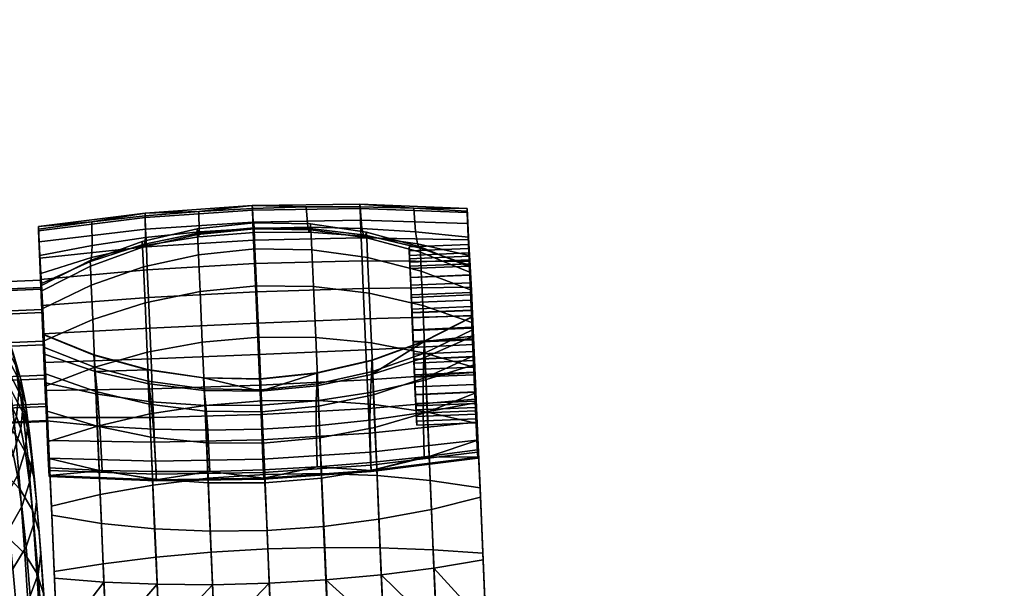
# Model space of a CAD drawing. Header units: millimetres. Extents: x -347 to 347, y -351 to 365.
# Tile 183 of 240: x 263 to 346, y 210 to 258. Entities that reach past the tile are written whole.
import ezdxf

# ---------------------------------------------------------------- set-up
doc = ezdxf.new("R2010")
doc.units = ezdxf.units.MM
doc.header["$MEASUREMENT"] = 0
for name, color, linetype in [('kolecka', 250, 'Continuous'), ('podrucky', 7, 'Continuous'), ('ram', 7, 'Continuous')]:
    doc.layers.add(name, color=color, linetype=linetype)

msp = doc.modelspace()

# ---------------------------------------------------------------- meshes
at = {"layer": 'kolecka'}
mesh = msp.add_polyface(dxfattribs=at)
corners = [(193.84, 262.473, 30.246), (192.188, 262.596, 30.331), (192.388, 262.786, 26.127), (194.046, 262.681, 26.085), (195.588, 262.364, 30.186), (195.754, 262.596, 26.056), (195.422, 262.449, 34.326), (193.634, 262.63, 34.413), (197.406, 262.29, 30.15), (197.498, 262.54, 26.038), (197.314, 262.328, 34.273), (197.222, 262.462, 38.392), (195.256, 262.674, 38.453), (199.259, 262.262, 30.138), (199.259, 262.521, 26.032), (199.259, 262.284, 34.255), (199.259, 262.387, 38.372), (199.259, 262.544, 42.487), (197.13, 262.657, 42.508), (201.112, 262.29, 30.15), (201.021, 262.54, 26.038), (201.204, 262.328, 34.273), (201.296, 262.462, 38.392), (201.388, 262.657, 42.508), (202.93, 262.364, 30.186), (202.764, 262.596, 26.056), (203.096, 262.449, 34.326), (203.262, 262.674, 38.453), (204.678, 262.473, 30.246), (204.472, 262.681, 26.085), (204.885, 262.63, 34.413), (331.408, -56.337, 32.196), (331.408, -56.284, 28.713), (313.408, -56.284, 28.713), (313.408, -56.337, 32.196), (331.408, -56.798, 35.673), (313.408, -56.798, 35.673), (311.408, -56.758, 24.541), (300.408, -56.758, 24.541), (300.408, -56.378, 27.304), (311.408, -56.257, 30), (300.408, -56.257, 30), (300.408, -56.378, 32.696), (311.408, -56.758, 35.459), (299.304, -56.466, 30), (299.304, -57.041, 35.812), (333.408, -56.758, 24.541), (333.408, -56.257, 30), (344.408, -56.378, 27.304), (344.408, -56.758, 24.541), (333.408, -56.758, 35.459), (344.408, -56.378, 32.696), (344.408, -56.257, 30), (344.408, -56.758, 35.459), (345.513, -56.466, 30), (345.513, -56.996, 24.419)]
mesh.append_faces([[corners[k] for k in face] for face in [(0, 1, 2, 3), (4, 0, 3, 5), (6, 7, 0, 4), (8, 4, 5, 9), (10, 6, 4, 8), (11, 12, 6, 10), (13, 8, 9, 14), (15, 10, 8, 13), (16, 11, 10, 15), (17, 18, 11, 16), (19, 13, 14, 20), (21, 15, 13, 19), (22, 16, 15, 21), (23, 17, 16, 22), (24, 19, 20, 25), (26, 21, 19, 24), (27, 22, 21, 26), (28, 24, 25, 29), (30, 26, 24, 28), (31, 32, 33, 34), (35, 31, 34, 36), (37, 38, 39, 40), (40, 41, 42, 43), (41, 40, 39, 39), (44, 41, 39, 39), (44, 42, 41, 41), (44, 45, 42, 42), (46, 47, 48, 49), (47, 50, 51, 52), (50, 53, 51, 51), (52, 48, 47, 47), (54, 48, 52, 52), (54, 52, 51, 51), (55, 49, 48, 48), (54, 55, 48, 48)]])
at = {"layer": 'podrucky'}
mesh = msp.add_polyface(dxfattribs=at)
corners = [(264.525, 238.891, 579.466), (265.338, 219.715, 581.137), (264.489, 239.804, 581.766), (264.655, 235.72, 575.889), (265.227, 222.221, 577.066), (264.581, 237.511, 577.495), (265.292, 220.733, 578.957), (265.06, 227.05, 610.544), (264.673, 236.214, 611.149), (264.595, 237.735, 598.829), (265.183, 223.866, 599.327), (264.489, 239.935, 586.612), (264.743, 235.223, 635.947), (264.92, 231.108, 639.054), (264.768, 234.781, 641.761), (264.973, 230.01, 644.615), (264.916, 231.075, 633.499), (264.722, 235.375, 623.534), (265.361, 219.293, 586.032), (264.477, 240.153, 584.215), (273.367, 238.583, 611.33), (273.241, 238.642, 623.634), (277.834, 239.599, 623.657), (277.921, 239.291, 611.374), (268.935, 237.55, 611.255), (268.846, 237.218, 623.592), (273.459, 239.238, 598.983), (277.973, 239.714, 599.019), (268.994, 238.576, 598.919), (268.802, 237.298, 635.913), (273.179, 238.906, 635.887), (264.743, 235.223, 635.947), (264.722, 235.375, 623.534), (277.791, 239.98, 635.868), (264.673, 236.214, 611.149), (277.925, 241.421, 586.788), (273.429, 241.047, 586.755), (264.595, 237.735, 598.829), (268.948, 240.551, 586.696), (264.489, 239.935, 586.612), (264.477, 240.153, 584.215), (273.416, 241.281, 584.187), (264.489, 239.804, 581.766), (273.429, 240.907, 581.563), (264.525, 238.891, 579.466), (273.468, 239.929, 579.1), (273.528, 238.451, 576.987), (264.581, 237.511, 577.495), (264.655, 235.72, 575.889), (273.607, 236.531, 575.267), (264.846, 231.159, 574.071), (264.746, 233.547, 574.71), (273.704, 234.204, 574.003), (273.812, 231.645, 573.319), (273.283, 236.775, 648.527), (273.417, 233.772, 654.775), (278.035, 234.72, 655.227), (277.897, 237.797, 648.823), (268.902, 235.253, 648.046), (269.031, 232.372, 654.042), (273.207, 238.417, 642.305), (277.819, 239.48, 642.446), (268.829, 236.83, 642.073), (264.837, 233.292, 647.399), (264.958, 230.573, 653.058), (264.768, 234.781, 641.761)]
mesh.append_faces([[corners[k] for k in face] for face in [(0, 1, 2, 2), (3, 4, 5, 5), (5, 6, 0, 0), (7, 8, 9, 9), (10, 9, 11, 11), (12, 13, 14, 14), (13, 15, 14, 14), (16, 12, 17, 17), (18, 11, 19, 19), (20, 21, 22, 23), (24, 25, 21, 20), (26, 20, 23, 27), (28, 24, 20, 26), (29, 30, 21, 25), (31, 29, 25, 32), (30, 33, 22, 21), (32, 25, 24, 34), (26, 27, 35, 36), (34, 24, 28, 37), (28, 26, 36, 38), (37, 28, 38, 39), (40, 39, 38, 38), (41, 40, 38, 38), (42, 40, 41, 43), (44, 42, 43, 45), (41, 36, 35, 35), (38, 36, 41, 41), (45, 46, 47, 44), (48, 47, 46, 49), (50, 51, 52, 53), (51, 48, 49, 52), (54, 55, 56, 57), (58, 59, 55, 54), (60, 54, 57, 61), (62, 58, 54, 60), (58, 63, 64, 59), (63, 58, 62, 65), (33, 30, 60, 61), (62, 60, 30, 29), (65, 62, 29, 31)]])
mesh = msp.add_polyface(dxfattribs=at)
corners = [(282.544, 239.66, 611.386), (282.541, 240.055, 623.662), (287.269, 239.998, 623.647), (287.181, 239.683, 611.364), (277.921, 239.291, 611.374), (277.834, 239.599, 623.657), (282.516, 240.001, 599.028), (287.066, 240.098, 599.009), (277.973, 239.714, 599.019), (282.536, 240.479, 635.858), (287.307, 240.383, 635.858), (277.791, 239.98, 635.868), (286.943, 241.803, 586.778), (282.431, 241.673, 586.796), (277.925, 241.421, 586.788), (278.391, 226.407, 622.563), (273.734, 226.962, 622.438), (273.922, 225.472, 611.016), (278.518, 225.165, 611.135), (283.119, 226.354, 622.601), (283.156, 225.192, 611.172), (278.318, 227.46, 633.925), (273.633, 228.137, 633.838), (283.089, 227.365, 633.951), (287.835, 227.863, 633.915), (282.431, 241.53, 581.489), (273.429, 240.907, 581.563), (273.416, 241.281, 584.187), (282.418, 241.913, 584.171), (282.471, 240.531, 578.97), (273.468, 239.929, 579.1), (282.532, 239.02, 576.811), (273.528, 238.451, 576.987), (282.614, 237.057, 575.053), (273.607, 236.531, 575.267), (282.713, 234.678, 573.76), (273.704, 234.204, 574.003), (282.823, 232.062, 573.061), (273.812, 231.645, 573.319), (282.934, 229.429, 572.987), (273.92, 229.07, 573.247), (283.044, 226.849, 573.516), (274.028, 226.545, 573.764), (278.221, 230.457, 660.908), (278.451, 225.165, 665.642), (283.202, 225.542, 665.877), (282.971, 230.878, 661.104), (273.6, 229.614, 660.318), (273.823, 224.449, 664.938), (278.035, 234.72, 655.227), (282.783, 235.175, 655.376), (277.897, 237.797, 648.823), (282.644, 238.278, 648.92), (282.565, 239.975, 642.49), (287.414, 238.2, 648.813), (287.336, 239.883, 642.435), (277.819, 239.48, 642.446), (278.367, 226.555, 643.373), (283.137, 226.471, 643.281), (283.22, 224.63, 647.667), (278.451, 224.69, 647.814), (273.683, 227.198, 643.635), (273.77, 225.265, 648.241), (278.322, 227.487, 638.646), (283.093, 227.392, 638.613), (273.637, 228.165, 638.734)]
mesh.append_faces([[corners[k] for k in face] for face in [(0, 1, 2, 3), (4, 5, 1, 0), (6, 0, 3, 7), (8, 4, 0, 6), (2, 1, 9, 10), (11, 9, 1, 5), (6, 7, 12, 13), (13, 14, 8, 6), (15, 16, 17, 18), (19, 15, 18, 20), (15, 21, 22, 16), (19, 21, 15, 15), (19, 23, 21, 21), (24, 23, 19, 19), (25, 26, 27, 28), (29, 30, 26, 25), (31, 32, 30, 29), (33, 34, 32, 31), (35, 36, 34, 33), (37, 38, 36, 35), (39, 40, 38, 37), (41, 42, 40, 39), (28, 27, 14, 14), (28, 13, 12, 12), (28, 14, 13, 13), (43, 44, 45, 46), (47, 48, 44, 43), (49, 43, 46, 50), (51, 49, 50, 52), (53, 52, 54, 55), (56, 51, 52, 53), (53, 55, 10, 9), (9, 11, 56, 53), (57, 58, 59, 60), (61, 57, 60, 62), (63, 64, 58, 57), (65, 63, 57, 61), (21, 23, 64, 64), (65, 22, 21, 63), (21, 64, 63, 63)]])
mesh = msp.add_polyface(dxfattribs=at)
corners = [(291.779, 239.362, 611.31), (291.927, 239.432, 623.613), (296.426, 238.385, 623.561), (296.281, 238.707, 611.224), (287.181, 239.683, 611.364), (287.269, 239.998, 623.647), (291.604, 240.005, 598.963), (296.109, 239.724, 598.889), (287.066, 240.098, 599.009), (291.993, 239.701, 635.866), (296.49, 238.469, 635.883), (287.307, 240.383, 635.858), (291.454, 241.81, 586.735), (286.943, 241.803, 586.778), (295.96, 241.694, 586.666), (287.826, 226.807, 622.552), (283.119, 226.354, 622.601), (283.156, 225.192, 611.172), (287.779, 225.557, 611.125), (292.42, 227.752, 622.417), (292.333, 226.251, 610.996), (287.835, 227.863, 633.915), (292.447, 228.933, 633.817), (296.824, 230.532, 633.663), (291.454, 241.669, 581.543), (282.431, 241.53, 581.489), (282.418, 241.913, 584.171), (291.441, 242.044, 584.167), (291.493, 240.692, 579.08), (282.471, 240.531, 578.97), (291.553, 239.214, 576.967), (282.532, 239.02, 576.811), (291.633, 237.294, 575.247), (282.614, 237.057, 575.053), (291.73, 234.967, 573.983), (282.713, 234.678, 573.76), (291.837, 232.408, 573.299), (282.823, 232.062, 573.061), (291.946, 229.833, 573.227), (282.934, 229.429, 572.987), (292.053, 227.308, 573.744), (283.044, 226.849, 573.516), (292.156, 224.906, 574.86), (283.149, 224.394, 574.657), (287.738, 230.86, 660.897), (287.968, 225.567, 665.631), (292.637, 225.245, 664.917), (292.414, 230.409, 660.297), (282.971, 230.878, 661.104), (283.202, 225.542, 665.877), (287.552, 235.122, 655.216), (292.231, 234.569, 654.754), (282.783, 235.175, 655.376), (292.097, 237.571, 648.506), (296.719, 233.543, 654.011), (296.591, 236.424, 648.015), (287.414, 238.2, 648.813), (282.644, 238.278, 648.92), (292.021, 239.213, 642.284), (296.517, 238.001, 642.042), (287.336, 239.883, 642.435), (287.884, 226.957, 643.362), (292.497, 227.994, 643.614), (292.584, 226.061, 648.22), (287.968, 225.093, 647.804), (283.137, 226.471, 643.281), (283.22, 224.63, 647.667), (287.839, 227.89, 638.636), (292.451, 228.961, 638.713), (283.093, 227.392, 638.613), (283.089, 227.365, 633.951)]
mesh.append_faces([[corners[k] for k in face] for face in [(0, 1, 2, 3), (4, 5, 1, 0), (6, 0, 3, 7), (8, 4, 0, 6), (9, 10, 2, 1), (11, 9, 1, 5), (8, 6, 12, 13), (6, 7, 14, 12), (15, 16, 17, 18), (19, 15, 18, 20), (16, 15, 21, 21), (19, 22, 21, 15), (19, 23, 22, 22), (24, 25, 26, 27), (28, 29, 25, 24), (30, 31, 29, 28), (32, 33, 31, 30), (34, 35, 33, 32), (36, 37, 35, 34), (38, 39, 37, 36), (40, 41, 39, 38), (42, 43, 41, 40), (26, 13, 12, 27), (14, 27, 12, 12), (44, 45, 46, 47), (48, 49, 45, 44), (50, 44, 47, 51), (52, 48, 44, 50), (53, 51, 54, 55), (56, 50, 51, 53), (57, 52, 50, 56), (58, 53, 55, 59), (60, 56, 53, 58), (58, 59, 10, 9), (60, 58, 9, 11), (61, 62, 63, 64), (65, 61, 64, 66), (67, 68, 62, 61), (69, 67, 61, 65), (67, 21, 22, 68), (69, 70, 21, 67)]])
mesh = msp.add_polyface(dxfattribs=at)
corners = [(300.492, 240.413, 579.426), (300.457, 241.325, 581.726), (300.599, 237.945, 581.183), (300.444, 241.675, 584.175), (300.572, 238.662, 583.901), (300.674, 236.103, 578.764), (300.549, 239.033, 577.455), (300.623, 237.242, 575.849), (300.456, 241.456, 586.572), (300.589, 238.33, 586.691), (300.563, 239.257, 598.789), (300.655, 236.843, 589.344), (300.759, 234.426, 591.188), (296.49, 238.469, 635.883), (300.711, 236.745, 635.907), (300.69, 236.897, 623.494), (296.426, 238.385, 623.561), (300.641, 237.735, 611.109), (296.281, 238.707, 611.224), (300.563, 239.257, 598.789), (296.109, 239.724, 598.889), (300.456, 241.456, 586.572), (295.96, 241.694, 586.666), (291.454, 241.669, 581.543), (291.441, 242.044, 584.167), (300.444, 241.675, 584.175), (300.457, 241.325, 581.726), (300.492, 240.413, 579.426), (291.493, 240.692, 579.08), (291.553, 239.214, 576.967), (300.549, 239.033, 577.455), (291.73, 234.967, 573.983), (291.633, 237.294, 575.247), (300.623, 237.242, 575.849), (300.713, 235.069, 574.669), (300.736, 236.302, 641.721), (296.517, 238.001, 642.042), (296.591, 236.424, 648.015), (300.805, 234.814, 647.359), (300.614, 237.666, 583.97), (300.742, 234.64, 584.182), (300.637, 237.044, 581.615), (300.629, 237.378, 586.389), (300.599, 237.945, 581.183), (295.603, 237.733, 581.189), (295.678, 235.891, 578.769), (300.674, 236.103, 578.764), (300.589, 238.33, 586.691), (295.593, 238.119, 586.697), (295.576, 238.451, 583.906), (300.572, 238.662, 583.901), (300.655, 236.843, 589.344), (295.659, 236.632, 589.35), (300.614, 237.666, 583.97), (295.618, 237.454, 583.976), (295.633, 237.167, 586.395), (300.629, 237.378, 586.389), (295.69, 235.878, 588.694), (300.686, 236.089, 588.688), (300.703, 235.448, 579.518), (295.707, 235.236, 579.524), (295.642, 236.833, 581.621), (300.637, 237.044, 581.615), (295.618, 237.454, 583.976), (295.642, 236.833, 581.621), (295.603, 237.733, 581.189), (295.678, 235.891, 578.769), (295.593, 238.119, 586.697), (295.576, 238.451, 583.906), (295.659, 236.632, 589.35), (295.633, 237.167, 586.395), (295.69, 235.878, 588.694)]
mesh.append_faces([[corners[k] for k in face] for face in [(0, 1, 2, 2), (3, 4, 1, 1), (1, 4, 2, 2), (5, 6, 0, 0), (0, 2, 5, 5), (7, 6, 5, 5), (8, 9, 3, 3), (8, 10, 11, 11), (11, 9, 8, 8), (10, 12, 11, 11), (9, 4, 3, 3), (13, 14, 15, 16), (17, 18, 16, 15), (18, 17, 19, 20), (20, 19, 21, 22), (23, 24, 25, 26), (22, 21, 25, 25), (25, 24, 22, 22), (26, 27, 28, 23), (29, 28, 27, 30), (31, 32, 33, 34), (32, 29, 30, 33), (35, 36, 37, 38), (36, 35, 14, 13), (39, 40, 41, 41), (40, 39, 42, 42), (43, 44, 45, 46), (47, 48, 49, 50), (51, 52, 48, 47), (50, 49, 44, 43), (53, 54, 55, 56), (56, 55, 57, 58), (59, 60, 61, 62), (62, 61, 54, 53), (63, 64, 65, 65), (66, 65, 64, 64), (67, 63, 68, 68), (65, 68, 63, 63), (69, 70, 67, 67), (63, 67, 70, 70), (70, 69, 71, 71)]])
mesh = msp.add_polyface(dxfattribs=at)
corners = [(265.361, 219.293, 586.032), (264.477, 240.153, 584.215), (265.362, 219.214, 583.56), (265.124, 226.805, 658.08), (265.209, 224.689, 654.43), (265.381, 220.719, 658.311), (265.337, 219.922, 588.356), (264.489, 239.935, 586.612), (265.326, 222.127, 662.265), (265.586, 215.96, 661.383), (273.922, 225.472, 611.016), (269.419, 226.106, 610.817), (269.635, 223.423, 599.521), (274.141, 223.158, 599.659), (278.518, 225.165, 611.135), (278.678, 223.076, 599.74), (283.156, 225.192, 611.172), (283.228, 223.176, 599.764), (287.779, 225.557, 611.125), (287.771, 223.46, 599.73), (292.333, 226.251, 610.996), (292.285, 223.926, 599.639), (269.832, 219.706, 588.513), (265.183, 223.866, 599.327), (265.337, 219.922, 588.356), (278.849, 219.623, 588.688), (274.338, 219.606, 588.623), (265.06, 227.05, 610.544), (283.361, 219.755, 588.706), (287.867, 220.004, 588.678), (292.364, 220.369, 588.603), (283.149, 224.394, 574.657), (274.131, 224.144, 574.88), (274.028, 226.545, 573.764), (283.044, 226.849, 573.516), (283.24, 222.273, 576.341), (274.22, 222.069, 576.528), (292.246, 222.832, 576.508), (292.156, 224.906, 574.86), (283.312, 220.644, 578.412), (274.29, 220.476, 578.554), (292.315, 221.239, 578.534), (292.364, 220.147, 580.87), (283.362, 219.529, 580.8), (265.144, 224.157, 575.528), (265.048, 226.399, 574.486), (265.292, 220.733, 578.957), (265.227, 222.221, 577.066), (283.202, 225.542, 665.877), (283.467, 219.379, 669.52), (288.23, 219.455, 669.245), (287.968, 225.567, 665.631), (278.451, 225.165, 665.642), (278.713, 219.052, 669.255), (273.823, 224.449, 664.938), (274.08, 218.485, 668.463), (269.42, 223.424, 663.795), (269.666, 217.7, 667.179), (265.326, 222.127, 662.265), (269.206, 228.38, 659.362), (265.124, 226.805, 658.08), (283.335, 222.006, 651.518), (288.084, 222.435, 651.704), (288.231, 219.06, 655.002), (283.48, 218.674, 654.775), (278.568, 222.032, 651.715), (278.714, 218.658, 655.013), (273.891, 222.509, 652.285), (274.043, 219.01, 655.705), (269.409, 223.409, 653.203), (269.57, 219.708, 656.82), (283.22, 224.63, 647.667), (287.968, 225.093, 647.804), (278.451, 224.69, 647.814), (273.77, 225.265, 648.241), (269.281, 226.323, 648.926), (265.381, 220.719, 658.311), (265.209, 224.689, 654.43)]
mesh.append_faces([[corners[k] for k in face] for face in [(0, 1, 2, 2), (3, 4, 5, 5), (6, 7, 0, 0), (8, 3, 5, 5), (5, 9, 8, 8), (10, 11, 12, 13), (14, 10, 13, 15), (16, 14, 15, 17), (18, 16, 17, 19), (20, 18, 19, 21), (22, 12, 23, 24), (25, 15, 13, 26), (26, 13, 12, 22), (12, 11, 27, 23), (15, 25, 28, 17), (29, 19, 17, 28), (30, 21, 19, 29), (31, 32, 33, 34), (35, 36, 32, 31), (37, 35, 31, 38), (39, 40, 36, 35), (41, 39, 35, 37), (42, 43, 39, 41), (44, 45, 33, 32), (46, 47, 36, 40), (47, 44, 32, 36), (48, 49, 50, 51), (52, 53, 49, 48), (54, 55, 53, 52), (56, 57, 55, 54), (58, 56, 59, 60), (61, 62, 63, 64), (65, 61, 64, 66), (67, 65, 66, 68), (69, 67, 68, 70), (71, 72, 62, 61), (73, 71, 61, 65), (74, 73, 65, 67), (75, 74, 67, 69), (76, 77, 69, 70)]])
mesh = msp.add_polyface(dxfattribs=at)
corners = [(264.746, 233.547, 574.71), (265.144, 224.157, 575.528), (264.655, 235.72, 575.889), (264.846, 231.159, 574.071), (265.048, 226.399, 574.486), (264.948, 228.755, 574.004), (265.227, 222.221, 577.066), (264.477, 240.153, 584.215), (264.489, 239.804, 581.766), (265.362, 219.214, 583.56), (265.292, 220.733, 578.957), (264.581, 237.511, 577.495), (265.338, 219.715, 581.137), (264.525, 238.891, 579.466), (265.183, 223.866, 599.327), (265.06, 227.05, 610.544), (264.595, 237.735, 598.829), (264.722, 235.375, 623.534), (264.673, 236.214, 611.149), (264.971, 229.456, 621.952), (264.916, 231.075, 633.499), (264.837, 233.292, 647.399), (264.768, 234.781, 641.761), (264.973, 230.01, 644.615), (264.743, 235.223, 635.947), (264.92, 231.108, 639.054), (265.072, 227.817, 649.841), (264.958, 230.573, 653.058), (265.124, 226.805, 658.08), (265.209, 224.689, 654.43), (264.489, 239.935, 586.612), (265.337, 219.922, 588.356), (273.734, 226.962, 622.438), (269.235, 227.992, 622.232), (269.419, 226.106, 610.817), (273.922, 225.472, 611.016), (264.971, 229.456, 621.952), (265.06, 227.05, 610.544), (269.135, 229.361, 633.694), (264.916, 231.075, 633.499), (273.633, 228.137, 633.838), (264.948, 228.755, 574.004), (264.846, 231.159, 574.071), (273.812, 231.645, 573.319), (273.92, 229.07, 573.247), (274.028, 226.545, 573.764), (265.048, 226.399, 574.486), (269.206, 228.38, 659.362), (269.42, 223.424, 663.795), (273.823, 224.449, 664.938), (273.6, 229.614, 660.318), (273.417, 233.772, 654.775), (278.221, 230.457, 660.908), (278.035, 234.72, 655.227), (269.031, 232.372, 654.042), (264.958, 230.573, 653.058), (265.124, 226.805, 658.08), (269.189, 228.368, 644.055), (273.683, 227.198, 643.635), (273.77, 225.265, 648.241), (269.281, 226.323, 648.926), (269.14, 229.391, 638.872), (273.637, 228.165, 638.734), (269.409, 223.409, 653.203), (265.209, 224.689, 654.43), (265.072, 227.817, 649.841), (264.973, 230.01, 644.615), (264.92, 231.108, 639.054)]
mesh.append_faces([[corners[k] for k in face] for face in [(0, 1, 2, 2), (3, 4, 0, 0), (0, 4, 1, 1), (5, 4, 3, 3), (6, 2, 1, 1), (7, 8, 9, 9), (10, 11, 6, 6), (10, 12, 13, 13), (12, 9, 8, 8), (14, 15, 16, 16), (17, 18, 19, 19), (15, 19, 18, 18), (20, 17, 19, 19), (21, 22, 23, 23), (24, 20, 25, 25), (21, 26, 27, 27), (21, 23, 26, 26), (28, 27, 29, 29), (26, 29, 27, 27), (30, 31, 14, 14), (32, 33, 34, 35), (34, 33, 36, 37), (33, 38, 39, 36), (38, 33, 40, 40), (40, 33, 32, 32), (41, 42, 43, 44), (44, 45, 46, 41), (47, 48, 49, 50), (51, 50, 52, 53), (54, 47, 50, 51), (54, 55, 56, 47), (57, 58, 59, 60), (61, 62, 58, 57), (60, 63, 64, 65), (66, 67, 61, 57), (57, 60, 65, 66), (61, 40, 62, 62), (61, 39, 38, 38), (38, 40, 61, 61), (61, 67, 39, 39)]])
mesh = msp.add_polyface(dxfattribs=at)
corners = [(300.813, 232.681, 574.031), (300.713, 235.069, 574.669), (300.785, 233.452, 577.275), (300.623, 237.242, 575.849), (300.674, 236.103, 578.764), (300.563, 239.257, 598.789), (300.875, 231.711, 591.906), (300.759, 234.426, 591.188), (301.028, 228.571, 610.504), (300.641, 237.735, 611.109), (300.939, 230.978, 621.912), (300.69, 236.897, 623.494), (300.711, 236.745, 635.907), (300.736, 236.302, 641.721), (300.888, 232.629, 639.014), (300.883, 232.597, 633.459), (300.805, 234.814, 647.359), (300.941, 231.532, 644.575), (301.04, 229.339, 649.801), (301.15, 225.388, 599.287), (291.837, 232.408, 573.299), (291.73, 234.967, 573.983), (300.713, 235.069, 574.669), (300.813, 232.681, 574.031), (300.805, 234.814, 647.359), (296.591, 236.424, 648.015), (296.719, 233.543, 654.011), (300.927, 232.094, 653.018), (300.821, 232.704, 581.31), (300.703, 235.448, 579.518), (300.637, 237.044, 581.615), (300.742, 234.64, 584.182), (300.798, 233.15, 578.228), (300.9, 230.734, 577.94), (300.686, 236.089, 588.688), (300.81, 233.123, 587.296), (300.629, 237.378, 586.389), (300.876, 231.641, 590.908), (300.776, 233.994, 590.286), (300.674, 236.103, 578.764), (295.678, 235.891, 578.769), (295.789, 233.241, 577.281), (300.785, 233.452, 577.275), (300.759, 234.426, 591.188), (295.763, 234.214, 591.193), (295.659, 236.632, 589.35), (300.655, 236.843, 589.344), (300.875, 231.711, 591.906), (295.879, 231.499, 591.911), (300.686, 236.089, 588.688), (295.69, 235.878, 588.694), (295.781, 233.782, 590.292), (300.776, 233.994, 590.286), (300.798, 233.15, 578.228), (295.803, 232.939, 578.234), (295.707, 235.236, 579.524), (300.703, 235.448, 579.518), (295.881, 231.429, 590.914), (300.876, 231.641, 590.908), (295.707, 235.236, 579.524), (295.803, 232.939, 578.234), (295.789, 233.241, 577.281), (295.907, 230.453, 576.948), (295.642, 236.833, 581.621), (295.678, 235.891, 578.769), (295.879, 231.499, 591.911), (295.881, 231.429, 590.914), (295.781, 233.782, 590.292), (295.763, 234.214, 591.193), (295.69, 235.878, 588.694), (295.659, 236.632, 589.35), (295.825, 232.493, 581.316), (300.821, 232.704, 581.31), (300.742, 234.64, 584.182), (295.747, 234.428, 584.188), (295.747, 234.428, 584.188), (300.742, 234.64, 584.182), (300.81, 233.123, 587.296), (295.814, 232.912, 587.301)]
mesh.append_faces([[corners[k] for k in face] for face in [(0, 1, 2, 2), (3, 2, 1, 1), (4, 2, 3, 3), (5, 6, 7, 7), (8, 5, 9, 9), (10, 9, 11, 11), (12, 13, 14, 14), (15, 11, 12, 12), (15, 12, 14, 14), (16, 17, 13, 13), (17, 14, 13, 13), (18, 17, 16, 16), (10, 11, 15, 15), (8, 19, 5, 5), (20, 21, 22, 23), (24, 25, 26, 27), (28, 29, 30, 30), (31, 28, 30, 30), (32, 29, 28, 28), (33, 32, 28, 28), (34, 35, 36, 36), (37, 35, 38, 38), (34, 38, 35, 35), (36, 35, 31, 31), (39, 40, 41, 42), (43, 44, 45, 46), (47, 48, 44, 43), (49, 50, 51, 52), (53, 54, 55, 56), (52, 51, 57, 58), (59, 60, 61, 61), (62, 61, 60, 60), (63, 59, 64, 64), (61, 64, 59, 59), (65, 66, 67, 67), (67, 68, 65, 65), (68, 67, 69, 69), (68, 69, 70, 70), (71, 72, 73, 74), (75, 76, 77, 78)]])
mesh = msp.add_polyface(dxfattribs=at)
corners = [(300.813, 232.681, 574.031), (300.785, 233.452, 577.275), (300.902, 230.664, 576.942), (300.915, 230.277, 573.964), (301.018, 227.949, 577.66), (301.015, 227.921, 574.446), (300.563, 239.257, 598.789), (301.15, 225.388, 599.287), (300.875, 231.711, 591.906), (301.028, 228.571, 610.504), (300.641, 237.735, 611.109), (300.939, 230.978, 621.912), (300.992, 228.923, 591.573), (301.177, 226.211, 654.39), (301.04, 229.339, 649.801), (300.927, 232.094, 653.018), (300.805, 234.814, 647.359), (301.091, 228.327, 658.04), (296.815, 229.159, 622.201), (300.939, 230.978, 621.912), (296.824, 230.532, 633.663), (300.883, 232.597, 633.459), (300.813, 232.681, 574.031), (300.915, 230.277, 573.964), (291.946, 229.833, 573.227), (291.837, 232.408, 573.299), (292.231, 234.569, 654.754), (292.414, 230.409, 660.297), (296.894, 229.551, 659.331), (296.719, 233.543, 654.011), (301.091, 228.327, 658.04), (300.927, 232.094, 653.018), (292.451, 228.961, 638.713), (296.828, 230.562, 638.841), (296.877, 229.54, 644.024), (292.497, 227.994, 643.614), (296.969, 227.495, 648.895), (300.941, 231.532, 644.575), (301.04, 229.339, 649.801), (300.888, 232.629, 639.014), (292.447, 228.933, 633.817), (300.81, 233.123, 587.296), (300.876, 231.641, 590.908), (300.956, 229.671, 587.538), (301, 228.381, 578.562), (300.9, 230.734, 577.94), (300.967, 229.252, 581.552), (300.978, 229.225, 590.62), (300.821, 232.704, 581.31), (300.785, 233.452, 577.275), (295.789, 233.241, 577.281), (295.907, 230.453, 576.948), (300.902, 230.664, 576.942), (300.992, 228.923, 591.573), (295.997, 228.711, 591.579), (295.879, 231.499, 591.911), (300.875, 231.711, 591.906), (301, 228.381, 578.562), (296.005, 228.17, 578.568), (295.905, 230.522, 577.946), (300.9, 230.734, 577.94), (300.876, 231.641, 590.908), (295.881, 231.429, 590.914), (295.983, 229.013, 590.626), (300.978, 229.225, 590.62), (295.803, 232.939, 578.234), (300.798, 233.15, 578.228), (295.907, 230.453, 576.948), (295.905, 230.522, 577.946), (296.005, 228.17, 578.568), (295.803, 232.939, 578.234), (295.879, 231.499, 591.911), (295.997, 228.711, 591.579), (295.983, 229.013, 590.626), (295.881, 231.429, 590.914), (295.814, 232.912, 587.301), (300.81, 233.123, 587.296), (300.956, 229.671, 587.538), (295.96, 229.459, 587.543), (295.972, 229.041, 581.558), (300.967, 229.252, 581.552), (300.821, 232.704, 581.31), (295.825, 232.493, 581.316), (296.039, 227.523, 584.671), (295.825, 232.493, 581.316), (295.747, 234.428, 584.188), (295.814, 232.912, 587.301), (295.972, 229.041, 581.558), (295.96, 229.459, 587.543)]
mesh.append_faces([[corners[k] for k in face] for face in [(0, 1, 2, 2), (2, 3, 0, 0), (4, 5, 2, 2), (5, 3, 2, 2), (6, 7, 8, 8), (9, 10, 11, 11), (7, 12, 8, 8), (13, 14, 15, 15), (14, 16, 15, 15), (17, 13, 15, 15), (18, 19, 20, 20), (19, 21, 20, 20), (22, 23, 24, 25), (26, 27, 28, 29), (28, 30, 31, 29), (32, 33, 34, 35), (36, 34, 37, 38), (39, 37, 34, 33), (32, 20, 33, 33), (33, 20, 39, 39), (39, 20, 21, 21), (32, 40, 20, 20), (41, 42, 43, 43), (44, 45, 46, 46), (42, 47, 43, 43), (45, 48, 46, 46), (49, 50, 51, 52), (53, 54, 55, 56), (57, 58, 59, 60), (61, 62, 63, 64), (60, 59, 65, 66), (67, 68, 69, 69), (68, 67, 70, 70), (71, 72, 73, 73), (73, 74, 71, 71), (75, 76, 77, 78), (79, 80, 81, 82), (83, 84, 85, 85), (86, 83, 85, 85), (84, 83, 87, 87), (88, 83, 86, 86)]])
mesh = msp.add_polyface(dxfattribs=at)
corners = [(301.018, 227.949, 577.66), (301.112, 225.679, 575.488), (301.015, 227.921, 574.446), (301.195, 223.743, 577.026), (301.122, 225.531, 579.504), (301.103, 226.272, 590.085), (300.992, 228.923, 591.573), (301.15, 225.388, 599.287), (301.294, 223.649, 662.225), (301.349, 222.241, 658.271), (301.091, 228.327, 658.04), (296.765, 227.263, 610.787), (292.333, 226.251, 610.996), (292.285, 223.926, 599.639), (296.751, 224.571, 599.491), (296.815, 229.159, 622.201), (292.42, 227.752, 622.417), (301.15, 225.388, 599.287), (301.028, 228.571, 610.504), (300.939, 230.978, 621.912), (296.824, 230.532, 633.663), (292.053, 227.308, 573.744), (291.946, 229.833, 573.227), (300.915, 230.277, 573.964), (301.015, 227.921, 574.446), (292.156, 224.906, 574.86), (301.112, 225.679, 575.488), (292.414, 230.409, 660.297), (292.637, 225.245, 664.917), (297.109, 224.595, 663.765), (296.894, 229.551, 659.331), (301.091, 228.327, 658.04), (301.294, 223.649, 662.225), (292.497, 227.994, 643.614), (296.877, 229.54, 644.024), (296.969, 227.495, 648.895), (292.584, 226.061, 648.22), (297.097, 224.581, 653.172), (301.04, 229.339, 649.801), (301.177, 226.211, 654.39), (300.967, 229.252, 581.552), (301.148, 224.997, 582.459), (301.091, 226.286, 580.16), (301, 228.381, 578.562), (301.035, 227.735, 584.666), (301.074, 226.927, 589.33), (300.956, 229.671, 587.538), (300.978, 229.225, 590.62), (301.139, 225.331, 587.233), (301.163, 224.709, 584.878), (301.103, 226.272, 590.085), (296.107, 226.061, 590.09), (295.997, 228.711, 591.579), (300.992, 228.923, 591.573), (300.902, 230.664, 576.942), (295.907, 230.453, 576.948), (296.022, 227.738, 577.666), (301.018, 227.949, 577.66), (296.127, 225.32, 579.51), (301.122, 225.531, 579.504), (301.148, 224.997, 582.459), (296.153, 224.785, 582.465), (296.095, 226.074, 580.165), (301.091, 226.286, 580.16), (296.005, 228.17, 578.568), (301, 228.381, 578.562), (300.978, 229.225, 590.62), (295.983, 229.013, 590.626), (296.079, 226.716, 589.336), (301.074, 226.927, 589.33), (296.144, 225.119, 587.238), (301.139, 225.331, 587.233), (296.153, 224.785, 582.465), (296.127, 225.32, 579.51), (296.095, 226.074, 580.165), (296.022, 227.738, 577.666), (296.005, 228.17, 578.568), (295.907, 230.453, 576.948), (295.997, 228.711, 591.579), (296.107, 226.061, 590.09), (296.079, 226.716, 589.336), (296.144, 225.119, 587.238), (295.983, 229.013, 590.626), (295.96, 229.459, 587.543), (300.956, 229.671, 587.538), (301.035, 227.735, 584.666), (296.039, 227.523, 584.671), (296.039, 227.523, 584.671), (301.035, 227.735, 584.666), (300.967, 229.252, 581.552), (295.972, 229.041, 581.558)]
mesh.append_faces([[corners[k] for k in face] for face in [(0, 1, 2, 2), (3, 1, 0, 0), (4, 3, 0, 0), (5, 6, 7, 7), (8, 9, 10, 10), (11, 12, 13, 14), (15, 16, 12, 11), (11, 14, 17, 18), (18, 19, 15, 11), (15, 20, 16, 16), (21, 22, 23, 24), (25, 21, 24, 26), (27, 28, 29, 30), (31, 30, 29, 32), (33, 34, 35, 36), (37, 35, 38, 39), (40, 41, 42, 42), (43, 40, 42, 42), (44, 41, 40, 40), (45, 46, 47, 47), (44, 46, 48, 48), (45, 48, 46, 46), (49, 44, 48, 48), (49, 41, 44, 44), (50, 51, 52, 53), (54, 55, 56, 57), (57, 56, 58, 59), (60, 61, 62, 63), (63, 62, 64, 65), (66, 67, 68, 69), (69, 68, 70, 71), (72, 73, 74, 74), (75, 74, 73, 73), (76, 75, 77, 77), (74, 75, 76, 76), (78, 79, 80, 80), (81, 80, 79, 79), (80, 82, 78, 78), (83, 84, 85, 86), (87, 88, 89, 90)]])
mesh = msp.add_polyface(dxfattribs=at)
corners = [(301.122, 225.531, 579.504), (301.26, 222.255, 578.917), (301.195, 223.743, 577.026), (301.188, 224.044, 582.157), (301.306, 221.237, 581.097), (301.205, 223.712, 584.948), (301.33, 220.736, 583.52), (301.329, 220.814, 585.992), (301.305, 221.444, 588.315), (301.178, 224.43, 587.665), (301.103, 226.272, 590.085), (301.15, 225.388, 599.287), (301.177, 226.211, 654.39), (301.091, 228.327, 658.04), (301.349, 222.241, 658.271), (301.554, 217.481, 661.343), (301.294, 223.649, 662.225), (296.844, 220.849, 588.482), (296.751, 224.571, 599.491), (292.285, 223.926, 599.639), (292.364, 220.369, 588.603), (301.305, 221.444, 588.315), (301.15, 225.388, 599.287), (292.246, 222.832, 576.508), (292.156, 224.906, 574.86), (301.112, 225.679, 575.488), (301.195, 223.743, 577.026), (292.315, 221.239, 578.534), (301.26, 222.255, 578.917), (301.306, 221.237, 581.097), (292.364, 220.147, 580.87), (292.39, 219.61, 583.465), (301.33, 220.736, 583.52), (292.389, 219.695, 586.114), (301.329, 220.814, 585.992), (292.637, 225.245, 664.917), (292.894, 219.281, 668.442), (297.354, 218.871, 667.148), (297.109, 224.595, 663.765), (287.968, 225.567, 665.631), (288.23, 219.455, 669.245), (301.294, 223.649, 662.225), (301.526, 218.246, 665.419), (292.705, 223.305, 652.264), (297.097, 224.581, 653.172), (297.258, 220.88, 656.789), (292.857, 219.806, 655.684), (288.084, 222.435, 651.704), (288.231, 219.06, 655.002), (292.584, 226.061, 648.22), (296.969, 227.495, 648.895), (287.968, 225.093, 647.804), (301.177, 226.211, 654.39), (301.349, 222.241, 658.271), (301.205, 223.712, 584.948), (296.21, 223.501, 584.953), (296.182, 224.219, 587.67), (301.178, 224.43, 587.665), (296.107, 226.061, 590.09), (301.103, 226.272, 590.085), (301.122, 225.531, 579.504), (296.127, 225.32, 579.51), (296.193, 223.833, 582.163), (301.188, 224.044, 582.157), (301.139, 225.331, 587.233), (296.144, 225.119, 587.238), (296.167, 224.498, 584.883), (301.163, 224.709, 584.878), (296.153, 224.785, 582.465), (301.148, 224.997, 582.459), (296.167, 224.498, 584.883), (296.193, 223.833, 582.163), (296.153, 224.785, 582.465), (296.127, 225.32, 579.51), (296.182, 224.219, 587.67), (296.21, 223.501, 584.953), (296.107, 226.061, 590.09), (296.144, 225.119, 587.238)]
mesh.append_faces([[corners[k] for k in face] for face in [(0, 1, 2, 2), (0, 3, 4, 4), (3, 5, 6, 6), (6, 4, 3, 3), (1, 0, 4, 4), (7, 6, 5, 5), (8, 7, 9, 9), (8, 10, 11, 11), (9, 10, 8, 8), (12, 13, 14, 14), (15, 14, 16, 16), (9, 7, 5, 5), (17, 18, 19, 20), (21, 22, 18, 17), (23, 24, 25, 26), (27, 23, 26, 28), (28, 29, 30, 27), (31, 30, 29, 32), (33, 17, 20, 20), (21, 17, 34, 34), (33, 34, 17, 17), (35, 36, 37, 38), (39, 40, 36, 35), (41, 38, 37, 42), (43, 44, 45, 46), (47, 43, 46, 48), (49, 50, 44, 43), (51, 49, 43, 47), (52, 53, 45, 44), (54, 55, 56, 57), (57, 56, 58, 59), (60, 61, 62, 63), (63, 62, 55, 54), (64, 65, 66, 67), (67, 66, 68, 69), (70, 71, 72, 72), (73, 72, 71, 71), (74, 75, 70, 70), (71, 70, 75, 75), (76, 74, 77, 77), (70, 77, 74, 74)]])
mesh = msp.add_polyface(dxfattribs=at)
corners = [(265.558, 216.724, 665.459), (265.326, 222.127, 662.265), (265.586, 215.96, 661.383), (265.812, 210.68, 663.433), (301.294, 223.649, 662.225), (301.526, 218.246, 665.419), (301.554, 217.481, 661.343), (301.78, 212.202, 663.392), (283.362, 219.529, 580.8), (274.339, 219.385, 580.89), (274.29, 220.476, 578.554), (283.312, 220.644, 578.412), (283.388, 218.979, 583.454), (274.365, 218.847, 583.485), (292.39, 219.61, 583.465), (292.364, 220.147, 580.87), (283.387, 219.065, 586.162), (274.364, 218.932, 586.134), (292.389, 219.695, 586.114), (265.338, 219.715, 581.137), (265.292, 220.733, 578.957), (265.362, 219.214, 583.56), (265.361, 219.293, 586.032), (269.832, 219.706, 588.513), (265.337, 219.922, 588.356), (274.338, 219.606, 588.623), (283.361, 219.755, 588.706), (278.849, 219.623, 588.688), (287.867, 220.004, 588.678), (292.364, 220.369, 588.603), (301.33, 220.736, 583.52), (301.329, 220.814, 585.992), (292.894, 219.281, 668.442), (293.152, 213.227, 670.61), (297.603, 213.06, 669.229), (297.354, 218.871, 667.148), (288.23, 219.455, 669.245), (288.495, 213.249, 671.466), (283.467, 219.379, 669.52), (283.734, 213.122, 671.76), (278.713, 219.052, 669.255), (278.978, 212.847, 671.477), (274.08, 218.485, 668.463), (274.338, 212.43, 670.631), (269.666, 217.7, 667.179), (269.914, 211.888, 669.26), (301.76, 212.76, 667.383), (301.526, 218.246, 665.419), (265.558, 216.724, 665.459), (265.793, 211.239, 667.423), (269.42, 223.424, 663.795), (265.326, 222.127, 662.265), (292.857, 219.806, 655.684), (297.258, 220.88, 656.789), (297.449, 216.444, 659.653), (293.038, 215.611, 658.392), (288.231, 219.06, 655.002), (288.405, 215.015, 657.614), (283.48, 218.674, 654.775), (283.652, 214.679, 657.354), (278.714, 218.658, 655.013), (278.888, 214.613, 657.624), (274.043, 219.01, 655.705), (274.224, 214.815, 658.413), (269.57, 219.708, 656.82), (269.76, 215.272, 659.684), (301.554, 217.481, 661.343), (301.78, 212.202, 663.392), (297.659, 211.522, 661.563), (301.349, 222.241, 658.271), (265.586, 215.96, 661.383), (265.381, 220.719, 658.311)]
mesh.append_faces([[corners[k] for k in face] for face in [(0, 1, 2, 2), (3, 0, 2, 2), (4, 5, 6, 6), (6, 5, 7, 7), (8, 9, 10, 11), (12, 13, 9, 8), (14, 12, 8, 15), (16, 17, 13, 12), (18, 16, 12, 14), (19, 20, 10, 9), (9, 13, 21, 19), (22, 21, 13, 17), (22, 23, 24, 24), (17, 23, 22, 22), (23, 17, 25, 25), (26, 27, 16, 16), (17, 16, 27, 27), (28, 26, 16, 16), (27, 25, 17, 17), (29, 28, 18, 18), (18, 14, 30, 31), (18, 28, 16, 16), (32, 33, 34, 35), (36, 37, 33, 32), (38, 39, 37, 36), (40, 41, 39, 38), (42, 43, 41, 40), (44, 45, 43, 42), (34, 46, 47, 35), (44, 48, 49, 45), (50, 51, 48, 44), (52, 53, 54, 55), (56, 52, 55, 57), (58, 56, 57, 59), (60, 58, 59, 61), (62, 60, 61, 63), (64, 62, 63, 65), (66, 67, 68, 54), (69, 66, 54, 53), (64, 65, 70, 71)]])
mesh = msp.add_polyface(dxfattribs=at)
corners = [(265.793, 211.239, 667.423), (265.812, 210.68, 663.433), (266.044, 205.209, 664.368), (266.037, 205.488, 668.358), (277.059, -54.639, 682.568), (265.558, 216.724, 665.459), (301.526, 218.246, 665.419), (301.76, 212.76, 667.383), (301.78, 212.202, 663.392), (302.005, 207.01, 668.318), (302.012, 206.731, 664.328), (302.005, 207.01, 668.318), (297.862, 206.968, 670.22), (313.02, -52.838, 686.518), (301.76, 212.76, 667.383), (297.603, 213.06, 669.229), (293.422, 206.879, 671.643), (293.152, 213.227, 670.61), (288.495, 213.249, 671.466), (288.771, 206.744, 672.525), (283.734, 213.122, 671.76), (284.013, 206.563, 672.827), (279.255, 206.341, 672.536), (278.978, 212.847, 671.477), (270.173, 205.796, 670.251), (274.608, 206.083, 671.664), (274.338, 212.43, 670.631), (269.914, 211.888, 669.26), (266.037, 205.488, 668.358), (265.793, 211.239, 667.423), (308.891, -53.425, 680.635), (297.876, 206.423, 662.435), (302.012, 206.731, 664.328), (304.456, -53.712, 679.222), (293.441, 206.136, 661.023), (293.038, 215.611, 658.392), (297.449, 216.444, 659.653), (297.659, 211.522, 661.563), (293.236, 210.957, 660.198), (288.405, 215.015, 657.614), (288.597, 210.528, 659.356), (283.652, 214.679, 657.354), (283.841, 210.247, 659.074), (278.888, 214.613, 657.624), (279.08, 210.125, 659.366), (274.224, 214.815, 658.413), (274.423, 210.161, 660.219), (269.76, 215.272, 659.684), (269.971, 210.351, 661.594), (288.794, 205.878, 660.151), (301.78, 212.202, 663.392), (284.037, 205.656, 659.859), (279.278, 205.476, 660.161), (274.627, 205.34, 661.044), (270.188, 205.252, 662.466), (266.044, 205.209, 664.368), (265.812, 210.68, 663.433), (265.586, 215.96, 661.383)]
mesh.append_faces([[corners[k] for k in face] for face in [(0, 1, 2, 2), (2, 3, 0, 0), (4, 3, 2, 2), (5, 1, 0, 0), (6, 7, 8, 8), (9, 10, 7, 7), (8, 7, 10, 10), (11, 12, 13, 13), (14, 15, 12, 11), (16, 12, 15, 17), (17, 18, 19, 16), (18, 20, 21, 19), (22, 21, 20, 23), (24, 25, 26, 27), (23, 26, 25, 22), (28, 24, 27, 29), (30, 31, 32, 32), (33, 34, 31, 31), (35, 36, 37, 38), (39, 35, 38, 40), (41, 39, 40, 42), (43, 41, 42, 44), (45, 43, 44, 46), (47, 45, 46, 48), (31, 37, 32, 32), (31, 34, 38, 38), (34, 49, 40, 40), (32, 37, 50, 50), (34, 40, 38, 38), (31, 38, 37, 37), (40, 49, 51, 42), (42, 51, 52, 52), (44, 52, 53, 53), (46, 53, 54, 54), (48, 54, 55, 55), (52, 44, 42, 42), (54, 48, 46, 46), (53, 46, 44, 44), (47, 48, 56, 57), (55, 56, 48, 48)]])
at = {"layer": 'ram'}
mesh = msp.add_polyface(dxfattribs=at)
corners = [(250.291, 251.736, 757.519), (253.925, 231.502, 674.203), (255.429, 233.294, 673.833), (251.795, 253.528, 757.149), (248.444, 250.278, 757.793), (252.077, 230.044, 674.477), (257.508, 239.166, 649.45), (256.449, 241.198, 649.09), (255.983, 243.132, 660.024), (257.039, 241.115, 660.47), (258.116, 237.053, 649.804), (257.643, 239.018, 660.913), (258.302, 234.986, 650.133), (257.825, 236.966, 661.328), (258.103, 232.917, 650.446), (257.623, 234.913, 661.727), (257.481, 230.8, 650.748), (256.997, 232.812, 662.118), (256.408, 228.761, 651.019), (255.921, 230.788, 662.474), (255.42, 241.548, 637.817), (253.585, 243.026, 637.574), (253.13, 244.48, 648.44), (254.962, 243.01, 648.745), (256.91, 239.725, 638.084), (257.973, 237.682, 638.358), (258.585, 235.556, 638.622), (258.774, 233.478, 638.864), (258.579, 231.397, 639.089), (257.961, 229.268, 639.303), (257.344, 239.416, 672.43), (257.167, 241.449, 671.929), (256.509, 235.3, 673.394), (257.139, 237.382, 672.915), (254.419, 228.979, 662.769), (256.566, 243.527, 671.398), (255.873, 240.546, 626.836), (254.035, 242.031, 626.657), (258.433, 236.665, 627.212), (257.366, 238.717, 627.025), (259.24, 232.445, 627.541), (259.048, 234.532, 627.387), (259.049, 230.357, 627.679), (251.977, 243.089, 626.499), (253.363, 240.176, 582.725), (251.192, 240.704, 582.599), (249.838, 243.696, 626.369), (255.459, 239.196, 582.88), (255.555, 236.964, 539.006), (253.416, 237.572, 538.876), (257.613, 235.906, 539.164), (251.325, 237.757, 538.777), (249.137, 240.811, 582.508), (257.325, 237.806, 583.053), (258.877, 236.059, 583.239), (260.025, 234.069, 583.425), (261.022, 229.781, 583.766), (260.733, 231.969, 583.601), (260.944, 232.592, 539.532), (259.451, 234.422, 539.343), (262.626, 228.407, 539.894), (262.011, 230.541, 539.719), (254.247, 234.253, 519.31), (252.158, 234.43, 519.17), (251.737, 236.575, 528.891), (253.827, 236.392, 529.011), (256.38, 233.667, 519.564), (255.963, 235.793, 529.204), (258.43, 232.644, 519.933), (258.017, 234.747, 529.468), (260.255, 231.209, 520.405), (259.849, 233.281, 529.795), (261.733, 229.44, 520.952), (261.334, 231.472, 530.164), (252.583, 231.343, 509.705), (250.49, 231.156, 509.681), (250.065, 234.238, 519.13), (254.671, 231.172, 509.866), (256.802, 230.605, 510.18), (258.847, 229.616, 510.65), (262.393, 229.445, 530.553), (264.667, 235.658, 584.306), (254.676, 235.235, 584.318), (254.705, 234.622, 587.123), (264.696, 235.045, 587.112), (254.785, 232.777, 589.322), (264.776, 233.2, 589.311), (254.899, 230.122, 590.41), (264.89, 230.545, 590.399), (264.89, 230.231, 578.491), (254.899, 229.808, 578.502), (254.785, 232.517, 579.45), (264.776, 232.94, 579.438), (254.705, 234.476, 581.548), (264.696, 234.898, 581.537)]
mesh.append_faces([[corners[k] for k in face] for face in [(0, 1, 2, 3), (4, 5, 1, 0), (6, 7, 8, 9), (10, 6, 9, 11), (12, 10, 11, 13), (14, 12, 13, 15), (16, 14, 15, 17), (18, 16, 17, 19), (20, 21, 22, 23), (24, 20, 23, 7), (25, 24, 7, 6), (26, 25, 6, 10), (27, 26, 10, 12), (28, 27, 12, 14), (29, 28, 14, 16), (30, 13, 11, 31), (32, 17, 15, 33), (33, 15, 13, 30), (1, 34, 19, 2), (2, 19, 17, 32), (31, 11, 9, 35), (20, 36, 37, 21), (25, 38, 39, 24), (24, 39, 36, 20), (27, 40, 41, 26), (28, 42, 40, 27), (38, 25, 26, 41), (43, 44, 45, 46), (44, 43, 37, 47), (44, 48, 49, 45), (47, 50, 48, 44), (45, 49, 51, 52), (47, 37, 36, 53), (39, 54, 53, 36), (38, 55, 54, 39), (40, 56, 57, 41), (41, 57, 55, 38), (54, 58, 59, 53), (57, 60, 61, 55), (55, 61, 58, 54), (53, 59, 50, 47), (62, 63, 64, 65), (66, 62, 65, 67), (68, 66, 67, 69), (70, 68, 69, 71), (72, 70, 71, 73), (74, 75, 76, 63), (77, 74, 63, 62), (78, 77, 62, 66), (79, 78, 66, 68), (49, 65, 64, 51), (50, 69, 67, 48), (58, 73, 71, 59), (59, 71, 69, 50), (48, 67, 65, 49), (73, 58, 61, 80), (81, 82, 83, 84), (84, 83, 85, 86), (86, 85, 87, 88), (89, 90, 91, 92), (92, 91, 93, 94), (94, 93, 82, 81)]])
mesh = msp.add_polyface(dxfattribs=at)
corners = [(254.91, 226.939, 651.239), (256.408, 228.761, 651.019), (255.921, 230.788, 662.474), (254.419, 228.979, 662.769), (253.068, 225.457, 651.391), (252.575, 227.508, 662.982), (251.007, 224.396, 651.469), (250.511, 226.454, 663.103), (256.892, 227.218, 639.489), (257.961, 229.268, 639.303), (257.481, 230.8, 650.748), (255.396, 225.386, 639.633), (253.557, 223.896, 639.724), (251.498, 222.829, 639.759), (250.012, 229, 674.64), (252.077, 230.044, 674.477), (253.925, 231.502, 674.203), (258.435, 228.22, 627.804), (259.049, 230.357, 627.679), (258.579, 231.397, 639.089), (255.877, 224.323, 627.972), (257.369, 226.162, 627.904), (251.983, 221.756, 627.992), (254.041, 222.827, 628.001), (260.91, 227.729, 583.905), (261.022, 229.781, 583.766), (259.24, 232.445, 627.541), (259.387, 223.465, 584.141), (260.375, 225.56, 584.035), (257.989, 221.597, 584.215), (254.239, 218.892, 584.251), (256.235, 220.043, 584.252), (262.819, 226.321, 540.048), (262.626, 228.407, 539.894), (260.733, 231.969, 583.601), (262.013, 222.095, 540.311), (262.627, 224.232, 540.186), (260.948, 220.037, 540.411), (259.456, 218.198, 540.479), (262.783, 227.457, 521.539), (261.733, 229.44, 520.952), (261.334, 231.472, 530.164), (262.393, 229.445, 530.553), (263.381, 225.394, 522.128), (263, 227.337, 530.937), (263.556, 223.375, 522.686), (263.184, 225.274, 531.294), (263.348, 221.356, 523.228), (262.984, 223.21, 531.636), (262.716, 219.288, 523.763), (262.361, 221.098, 531.968), (260.666, 228.228, 511.263), (258.847, 229.616, 510.65), (258.43, 232.644, 519.933), (260.255, 231.209, 520.405), (262.136, 226.515, 511.984), (263.177, 224.594, 512.764), (263.766, 222.597, 513.553), (263.932, 220.642, 514.306), (263.715, 218.686, 515.042), (253.009, 227.344, 500.588), (250.915, 227.163, 500.579), (250.49, 231.156, 509.681), (252.583, 231.343, 509.705), (255.096, 227.182, 500.769), (254.671, 231.172, 509.866), (257.224, 226.64, 501.14), (256.802, 230.605, 510.18), (259.264, 225.694, 501.709), (261.077, 224.365, 502.458), (262.539, 222.726, 503.345), (263.572, 220.887, 504.311), (264.152, 218.973, 505.292), (253.431, 222.471, 491.907), (251.336, 222.298, 491.912), (255.517, 222.319, 492.106), (257.643, 221.808, 492.532), (259.678, 220.914, 493.195), (261.485, 219.658, 494.073), (262.939, 218.108, 495.119), (262.011, 230.541, 539.719), (261.287, 219.064, 532.267), (264.89, 230.545, 590.399), (254.899, 230.122, 590.41), (255.019, 227.265, 590.139), (265.01, 227.688, 590.128), (255.119, 224.862, 588.571), (265.11, 225.285, 588.56), (255.176, 223.462, 586.064), (265.167, 223.885, 586.053), (255.176, 223.387, 583.193), (265.167, 223.809, 583.182), (255.119, 224.653, 580.616), (265.11, 225.075, 580.605), (255.019, 226.97, 578.923), (265.01, 227.393, 578.912), (254.899, 229.808, 578.502), (264.89, 230.231, 578.491)]
mesh.append_faces([[corners[k] for k in face] for face in [(0, 1, 2, 3), (4, 0, 3, 5), (6, 4, 5, 7), (8, 9, 10, 1), (11, 8, 1, 0), (12, 11, 0, 4), (13, 12, 4, 6), (14, 7, 5, 15), (15, 5, 3, 16), (9, 17, 18, 19), (11, 20, 21, 8), (13, 22, 23, 12), (12, 23, 20, 11), (8, 21, 17, 9), (18, 24, 25, 26), (21, 27, 28, 17), (20, 29, 27, 21), (22, 30, 31, 23), (23, 31, 29, 20), (17, 28, 24, 18), (25, 32, 33, 34), (28, 35, 36, 24), (27, 37, 35, 28), (24, 36, 32, 25), (29, 38, 37, 27), (39, 40, 41, 42), (43, 39, 42, 44), (45, 43, 44, 46), (47, 45, 46, 48), (49, 47, 48, 50), (51, 52, 53, 54), (55, 51, 54, 40), (56, 55, 40, 39), (57, 56, 39, 43), (58, 57, 43, 45), (59, 58, 45, 47), (60, 61, 62, 63), (64, 60, 63, 65), (66, 64, 65, 67), (68, 66, 67, 52), (69, 68, 52, 51), (70, 69, 51, 55), (71, 70, 55, 56), (72, 71, 56, 57), (73, 74, 61, 60), (75, 73, 60, 64), (76, 75, 64, 66), (77, 76, 66, 68), (78, 77, 68, 69), (79, 78, 69, 70), (33, 44, 42, 80), (36, 48, 46, 32), (32, 46, 44, 33), (37, 81, 50, 35), (35, 50, 48, 36), (82, 83, 84, 85), (85, 84, 86, 87), (87, 86, 88, 89), (89, 88, 90, 91), (91, 90, 92, 93), (93, 92, 94, 95), (95, 94, 96, 97)]])
mesh = msp.add_polyface(dxfattribs=at)
corners = [(256.235, 220.043, 584.252), (257.619, 216.702, 540.508), (259.456, 218.198, 540.479), (257.989, 221.597, 584.215), (254.239, 218.892, 584.251), (255.561, 215.631, 540.499), (252.133, 218.178, 584.215), (253.422, 215.011, 540.455), (261.633, 217.297, 524.259), (262.716, 219.288, 523.763), (262.361, 221.098, 531.968), (261.287, 219.064, 532.267), (260.126, 215.518, 524.677), (259.788, 217.246, 532.512), (258.278, 214.07, 524.991), (257.945, 215.767, 532.685), (256.211, 213.033, 525.182), (255.883, 214.708, 532.777), (254.068, 212.432, 525.252), (253.742, 214.094, 532.79), (263.075, 216.683, 515.776), (263.715, 218.686, 515.042), (263.348, 221.356, 523.228), (261.984, 214.754, 516.462), (260.469, 213.03, 517.05), (258.614, 211.627, 517.5), (256.543, 210.622, 517.789), (254.397, 210.038, 517.913), (252.305, 209.85, 517.888), (251.976, 212.239, 525.212), (264.309, 217.101, 506.233), (264.152, 218.973, 505.292), (263.766, 222.597, 513.553), (263.932, 220.642, 514.306), (264.083, 215.227, 507.156), (263.434, 213.308, 508.082), (262.334, 211.46, 508.951), (260.812, 209.807, 509.703), (258.951, 208.462, 510.285), (256.876, 207.498, 510.666), (254.728, 206.937, 510.843), (252.634, 206.756, 510.834), (263.963, 216.368, 496.262), (262.939, 218.108, 495.119), (262.539, 222.726, 503.345), (263.572, 220.887, 504.311), (264.534, 214.558, 497.427), (264.683, 212.786, 498.546), (264.448, 211.012, 499.648), (263.79, 209.195, 500.756), (262.682, 207.445, 501.8), (261.152, 205.88, 502.707), (259.285, 204.605, 503.414), (257.206, 203.69, 503.885), (255.055, 203.158, 504.112), (255.93, 216.63, 483.961), (253.845, 216.77, 483.745), (253.431, 222.471, 491.907), (255.517, 222.319, 492.106), (258.053, 216.156, 484.439), (257.643, 221.808, 492.532), (260.085, 215.323, 485.189), (259.678, 220.914, 493.195), (261.885, 214.152, 486.189), (261.485, 219.658, 494.073), (263.332, 212.706, 487.384), (264.347, 211.083, 488.694), (264.91, 209.393, 490.031), (265.05, 207.738, 491.319), (264.807, 206.082, 492.589), (264.14, 204.385, 493.868), (263.023, 202.749, 495.076), (254.248, 210.296, 476.18), (252.152, 210.143, 476.211), (251.75, 216.606, 483.763), (256.333, 210.17, 476.413), (258.453, 209.737, 476.939), (260.48, 208.974, 477.77), (262.274, 207.899, 478.883), (263.714, 206.571, 480.216), (264.721, 205.08, 481.68), (265.275, 203.527, 483.177), (265.407, 202.006, 484.621), (254.635, 203.112, 469.285), (252.539, 202.97, 469.327), (256.719, 203.002, 469.533), (258.837, 202.613, 470.102), (260.86, 201.928, 471.008), (260.948, 220.037, 540.411)]
mesh.append_faces([[corners[k] for k in face] for face in [(0, 1, 2, 3), (4, 5, 1, 0), (6, 7, 5, 4), (8, 9, 10, 11), (12, 8, 11, 13), (14, 12, 13, 15), (16, 14, 15, 17), (18, 16, 17, 19), (20, 21, 22, 9), (23, 20, 9, 8), (24, 23, 8, 12), (25, 24, 12, 14), (26, 25, 14, 16), (27, 26, 16, 18), (28, 27, 18, 29), (30, 31, 32, 33), (34, 30, 33, 21), (35, 34, 21, 20), (36, 35, 20, 23), (37, 36, 23, 24), (38, 37, 24, 25), (39, 38, 25, 26), (40, 39, 26, 27), (41, 40, 27, 28), (42, 43, 44, 45), (46, 42, 45, 31), (47, 46, 31, 30), (48, 47, 30, 34), (49, 48, 34, 35), (50, 49, 35, 36), (51, 50, 36, 37), (52, 51, 37, 38), (53, 52, 38, 39), (54, 53, 39, 40), (55, 56, 57, 58), (59, 55, 58, 60), (61, 59, 60, 62), (63, 61, 62, 64), (65, 63, 64, 43), (66, 65, 43, 42), (67, 66, 42, 46), (68, 67, 46, 47), (69, 68, 47, 48), (70, 69, 48, 49), (71, 70, 49, 50), (72, 73, 74, 56), (75, 72, 56, 55), (76, 75, 55, 59), (77, 76, 59, 61), (78, 77, 61, 63), (79, 78, 63, 65), (80, 79, 65, 66), (81, 80, 66, 67), (82, 81, 67, 68), (83, 84, 73, 72), (85, 83, 72, 75), (86, 85, 75, 76), (87, 86, 76, 77), (1, 15, 13, 2), (2, 13, 11, 88), (7, 19, 17, 5), (5, 17, 15, 1)]])

doc.saveas('drawing.dxf')
